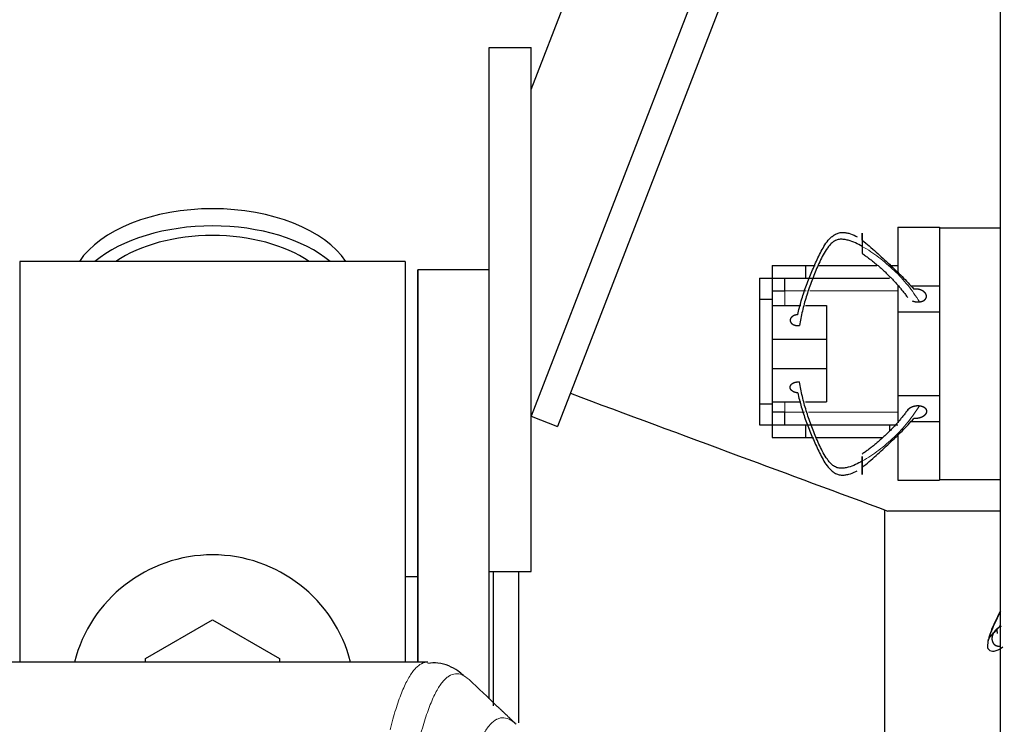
# Model space of a CAD drawing. Header units: inches. Extents: x 0 to 20790, y -12 to 14700.
# Tile 81 of 132: x 6786 to 7021, y 12267 to 12435. Entities that reach past the tile are written whole.
import ezdxf

# ---------------------------------------------------------------- set-up
doc = ezdxf.new("R2010")
doc.units = ezdxf.units.IN
doc.layers.add('1', color=7, linetype='Continuous', true_color=0xffffff)
doc.layers.add('254', color=7, linetype='Continuous', true_color=0xffffff)
doc.styles.add('latin_extended', font='simplex.shx')
doc.dimstyles.get("Standard").update_dxf_attribs({"dimtxt": 0.18, "dimasz": 0.18, "dimexe": 0.18, "dimexo": 0.0625, "dimgap": 0.09, "dimtad": 0, "dimtih": 1, "dimtoh": 1, "dimdec": 4, "dimzin": 0, "dimdsep": 46, "dimtxsty": 'Standard', "dimcen": 0.09, "dimadec": 0, "dimazin": 0, "dimtfac": 1, "dimtdec": 4, "dimtofl": 0, "dimtmove": 0, "dimatfit": 3, "dimfxl": 1, "dimtolj": 1, "dimtzin": 0, "dimarcsym": 0})

# ---------------------------------------------------------------- blocks, each defined once
blk = doc.blocks.new('_U1')
at = {"layer": '254', "color": 3, "linetype": 'Continuous', "lineweight": 13, "transparency": 16777216}
for p, q in [((1623.11, 12324.55), (1623.11, 8470.57)), ((7857.62, 10337.89), (7857.62, 8470.57)), ((1745.61, 8505.57), (7735.12, 8505.57))]:
    blk.add_line(p, q, dxfattribs=at)
at = {"layer": '254', "color": 3, "transparency": 16777216}
for points in [[(1745.61, 8525.98), (1745.61, 8485.15), (1623.11, 8505.57)], [(7735.12, 8485.15), (7735.12, 8525.98), (7857.62, 8505.57)]]:
    blk.add_solid(points, dxfattribs=at)
at = {"layer": 'Defpoints', "color": 0, "transparency": 16777216}
for p in [(1623.11, 12359.55), (7857.62, 10372.89), (7857.62, 8505.57)]:
    blk.add_point(p, dxfattribs=at)
at = {"layer": '254', "color": 2, "lineweight": 13, "transparency": 16777216, "insert": (4524.53, 8689.32), "char_height": 122.5, "attachment_point": 1, "style": 'latin_extended'}
blk.add_mtext('\\A1;6235', dxfattribs=at)

msp = doc.modelspace()

# ---------------------------------------------------------------- linework, layer by layer
at = {"layer": '1', "color": 2, "linetype": 'Continuous', "lineweight": 25}
for p, q in [((7019.619, 11883.191), (7019.619, 12683.191)), ((6907.62, 12418.693), (7000.488, 12658.689)), ((7019.619, 12630.185), (6907.619, 12340.748)), ((7019.619, 12611.388), (6913.946, 12338.3)), ((6897.619, 12428.691), (6907.619, 12428.691)), ((6897.619, 12303.691), (6897.619, 12428.691)), ((6907.619, 12303.691), (6907.619, 12428.691)), ((6995.119, 12385.891), (6995.119, 12374.978)), ((6995.119, 12385.891), (7005.119, 12385.891)), ((7005.119, 12385.891), (7005.119, 12385.691)), ((7005.119, 12385.691), (7019.619, 12385.691)), ((7005.119, 12385.691), (7005.119, 12370.718)), ((6877.619, 12377.691), (6785.619, 12377.691)), ((6785.619, 12377.691), (6785.619, 12282.091)), ((6877.619, 12377.691), (6877.619, 12282.091)), ((6965.121, 12376.691), (6973.119, 12376.691)), ((6965.121, 12376.691), (6965.121, 12373.689)), ((6973.119, 12376.691), (6975.374, 12376.691)), ((6973.119, 12376.691), (6973.119, 12373.691)), ((6976.137, 12376.691), (6990.163, 12376.691)), ((6993.119, 12376.691), (6995.119, 12376.691)), ((6897.619, 12375.691), (6880.619, 12375.691)), ((6897.619, 12375.691), (6880.619, 12375.691)), ((6880.619, 12282.093), (6880.619, 12375.691)), ((6880.619, 12375.691), (6880.619, 12282.083)), ((6962.119, 12373.689), (6962.119, 12368.689)), ((6962.119, 12373.689), (6965.169, 12373.689)), ((6965.169, 12373.689), (6965.169, 12368.689)), ((6968.119, 12373.691), (6968.119, 12370.691)), ((6973.119, 12373.691), (6993.119, 12373.691)), ((6995.119, 12371.891), (6995.119, 12365.691)), ((6998.155, 12371.891), (7005.119, 12371.891)), ((6965.169, 12370.691), (6968.169, 12370.691)), ((7005.119, 12370.718), (7005.119, 12365.691)), ((6962.119, 12368.689), (6962.119, 12343.693)), ((6962.119, 12368.689), (6965.169, 12368.689)), ((6965.169, 12368.689), (6965.169, 12343.693)), ((6965.169, 12367.161), (6972.02, 12367.161)), ((6973.114, 12367.161), (6978.119, 12367.161)), ((6978.119, 12367.161), (6978.119, 12359.161)), ((6995.119, 12365.691), (6995.119, 12345.691)), ((6995.119, 12365.691), (7005.119, 12365.691)), ((7005.119, 12365.691), (7005.119, 12345.691)), ((6965.169, 12359.161), (6978.119, 12359.161)), ((6978.119, 12359.161), (6978.119, 12352.161)), ((6965.169, 12352.161), (6978.119, 12352.161)), ((6978.119, 12352.161), (6978.119, 12344.161)), ((6962.119, 12343.693), (6962.119, 12338.693)), ((6962.119, 12343.693), (6965.169, 12343.693)), ((6965.169, 12344.161), (6972.02, 12344.161)), ((6965.169, 12343.693), (6965.169, 12338.693)), ((6973.114, 12344.161), (6978.119, 12344.161)), ((6995.119, 12345.691), (7005.119, 12345.691)), ((6995.119, 12345.691), (6995.119, 12339.491)), ((7005.119, 12345.691), (7005.119, 12340.663)), ((6968.169, 12341.691), (6965.169, 12341.691)), ((6968.119, 12341.691), (6968.119, 12338.691)), ((6907.619, 12340.748), (6913.946, 12338.3)), ((6998.212, 12339.491), (7005.119, 12339.491)), ((7005.119, 12340.663), (7005.119, 12325.691)), ((6962.119, 12338.693), (6965.169, 12338.693)), ((6965.121, 12338.693), (6965.121, 12335.691)), ((6973.119, 12338.691), (6993.119, 12338.691)), ((6973.119, 12338.691), (6973.119, 12335.691)), ((6993.119, 12338.691), (6995.119, 12338.691)), ((6993.119, 12338.691), (6993.119, 12337.243)), ((6965.121, 12335.691), (6973.119, 12335.691)), ((6973.119, 12335.691), (6975.001, 12335.691)), ((6975.657, 12335.691), (6991.451, 12335.691)), ((6995.119, 12336.345), (6995.119, 12325.491)), ((6995.119, 12325.491), (7005.119, 12325.491)), ((7005.119, 12325.691), (7005.119, 12325.491)), ((7005.119, 12325.691), (7019.619, 12325.691)), ((6992.009, 12229.06), (6992.009, 12318.322)), ((7019.62, 12318.141), (6992.718, 12318.141)), ((6897.619, 12273.35), (6897.619, 12303.692)), ((6897.619, 12303.691), (6907.619, 12303.691)), ((6898.619, 12303.683), (6898.619, 12271.678)), ((6904.619, 12303.688), (6904.619, 12267.577)), ((6880.59, 12302.453), (6877.594, 12302.453)), ((6815.619, 12282.928), (6831.619, 12292.166)), ((6831.619, 12292.166), (6847.619, 12282.928)), ((6815.619, 12282.085), (6815.619, 12282.928)), ((6847.619, 12282.928), (6847.619, 12282.085)), ((6882.973, 12282.086), (6620.265, 12282.086))]:
    msp.add_line(p, q, dxfattribs=at)
at = {"layer": '1', "color": 110, "linetype": 'Continuous', "lineweight": 13}
for p, q in [((6968.169, 12370.691), (6968.169, 12367.161)), ((6968.169, 12370.691), (6973.265, 12370.691)), ((6974.174, 12370.691), (6995.122, 12370.691)), ((6968.169, 12344.162), (6968.169, 12341.691)), ((6972.89, 12341.691), (6968.169, 12341.691)), ((6995.122, 12341.691), (6973.858, 12341.691))]:
    msp.add_line(p, q, dxfattribs=at)
at = {"layer": '1', "color": 2, "linetype": 'Continuous', "lineweight": 25}
msp.add_arc((6831.619, 12273.691), 34, 14.29875, 165.70125, dxfattribs=at)
for centre, major_axis, start_param, end_param in [((6831.619, 12370.76), (34, 0), 0.3633693, 2.7782723), ((6831.619, 12366.664), (34, 0), 0.6009523, 2.5406894), ((6831.619, 12366.664), (-30, 0), 4.712389, 5.5877152), ((6831.619, 12366.664), (-30, 0), 3.8370627, 4.712389)]:
    msp.add_ellipse(centre, major_axis=major_axis, ratio=0.5735764, start_param=start_param, end_param=end_param, dxfattribs=at)
for points, degree, knots in [([(6971.26, 12364.999), (6971.505, 12366.11), (6972.073, 12368.335), (6973.151, 12371.645), (6974.225, 12374.367), (6975.147, 12376.527), (6975.873, 12378.132), (6976.639, 12379.723), (6977.488, 12381.283), (6978.322, 12382.517), (6979.035, 12383.284), (6979.488, 12383.682), (6979.857, 12383.954), (6980.262, 12384.194), (6980.851, 12384.449), (6981.64, 12384.633), (6982.553, 12384.596), (6983.723, 12384.363), (6984.666, 12383.97), (6985.294, 12383.624), (6985.395, 12383.567)], 3, [0, 0, 0, 0, 0.1316396, 0.2632791, 0.3949187, 0.4607385, 0.5265583, 0.5923781, 0.6581979, 0.7240176, 0.7569275, 0.7733825, 0.7898374, 0.8062924, 0.8227473, 0.8556572, 0.8885671, 0.921477, 0.9872968, 1, 1, 1, 1]), ([(6986.619, 12382.772), (6986.619, 12382.947), (6986.619, 12383.258), (6986.619, 12383.542), (6986.619, 12383.792), (6986.619, 12384.015), (6986.619, 12384.186), (6986.619, 12384.263), (6986.619, 12384.325), (6986.619, 12384.371), (6986.619, 12384.42), (6986.619, 12384.435), (6986.619, 12384.428), (6986.619, 12384.399), (6986.619, 12384.313), (6986.619, 12384.229), (6986.619, 12384.134), (6986.619, 12384.018), (6986.619, 12383.816), (6986.619, 12383.618), (6986.619, 12383.455), (6986.619, 12383.282), (6986.619, 12383.045), (6986.619, 12382.742), (6986.619, 12382.373), (6986.619, 12382.008), (6986.619, 12381.661), (6986.619, 12381.387), (6986.619, 12381.254)], 5, [0, 0, 0, 0, 0, 0, 0.1360851, 0.25, 0.25, 0.25, 0.2708653, 0.3748173, 0.375, 0.375, 0.375, 0.4789488, 0.5, 0.5, 0.5, 0.5828898, 0.625, 0.625, 0.625, 0.6871801, 0.75, 0.75, 0.75, 0.7916704, 0.8957455, 1, 1, 1, 1, 1, 1]), ([(6986.619, 12381.254), (6986.114, 12381.562), (6985.068, 12382.149), (6983.607, 12382.7), (6982.373, 12382.951), (6981.416, 12383.025), (6980.61, 12382.851), (6980.017, 12382.572), (6979.616, 12382.286), (6979.254, 12381.956), (6978.812, 12381.479), (6978.119, 12380.598), (6977.306, 12379.266), (6976.484, 12377.632), (6975.751, 12375.975), (6975.066, 12374.31), (6974.21, 12372.078), (6973.239, 12369.263), (6972.311, 12365.841), (6971.859, 12363.536), (6971.679, 12362.379)], 3, [0, 0, 0, 0, 0.0625, 0.125, 0.15625, 0.1875, 0.21875, 0.234375, 0.25, 0.265625, 0.28125, 0.3125, 0.375, 0.4375, 0.5, 0.5625, 0.625, 0.75, 0.875, 1, 1, 1, 1]), ([(6986.619, 12382.772), (6987.192, 12382.328), (6988.322, 12381.384), (6989.961, 12379.92), (6991.561, 12378.459), (6993.126, 12377.01), (6994.654, 12375.568), (6996.656, 12373.612), (6998.057, 12372.104), (6998.942, 12371.089)], 3, [0, 0, 0, 0, 0.125, 0.25, 0.375, 0.5, 0.625, 0.75, 1, 1, 1, 1]), ([(6986.619, 12381.254), (6986.619, 12381.075), (6986.619, 12380.771), (6986.619, 12380.494), (6986.619, 12380.251), (6986.619, 12380.003), (6986.619, 12379.842), (6986.619, 12379.767), (6986.619, 12379.707), (6986.619, 12379.65), (6986.619, 12379.62), (6986.619, 12379.61), (6986.619, 12379.604), (6986.619, 12379.602), (6986.619, 12379.602)], 5, [0, 0, 0, 0, 0, 0, 0.3257423, 0.5799501, 0.5799501, 0.5799501, 0.7102971, 0.8699251, 0.8699251, 0.8699251, 0.9515546, 1, 1, 1, 1, 1, 1]), ([(7000.3, 12368.047), (7000.443, 12368.062), (7000.729, 12368.111), (7001.061, 12368.212), (7001.359, 12368.359), (7001.594, 12368.548), (7001.753, 12368.725), (7001.858, 12368.877), (7001.915, 12368.999), (7001.953, 12369.126), (7001.976, 12369.3), (7001.976, 12369.496), (7001.956, 12369.627), (7001.917, 12369.756), (7001.851, 12369.901), (7001.733, 12370.098), (7001.646, 12370.211), (7001.544, 12370.316), (7001.43, 12370.415), (7001.227, 12370.568), (7001.096, 12370.654), (7000.957, 12370.732), (7000.809, 12370.802), (7000.516, 12370.918), (7000.169, 12371.03), (6999.828, 12371.098), (6999.478, 12371.126), (6999.13, 12371.111), (6998.942, 12371.089)], 5, [0, 0, 0, 0, 0, 0, 0.1042545, 0.2083296, 0.25, 0.25, 0.25, 0.3128199, 0.375, 0.375, 0.375, 0.4171102, 0.5, 0.5, 0.5, 0.5210512, 0.625, 0.625, 0.625, 0.6251827, 0.7291347, 0.75, 0.75, 0.75, 0.8639149, 1, 1, 1, 1, 1, 1]), ([(6998.616, 12368.273), (6998.751, 12368.22), (6999.071, 12368.115), (6999.41, 12368.045), (6999.759, 12368.015), (7000.107, 12368.026), (7000.3, 12368.047)], 5, [0, 0, 0, 0, 0, 0, 0.438327, 1, 1, 1, 1, 1, 1]), ([(6971.26, 12364.999), (6971.087, 12364.984), (6970.776, 12364.934), (6970.481, 12364.845), (6970.217, 12364.722), (6969.976, 12364.56), (6969.788, 12364.403), (6969.631, 12364.242), (6969.507, 12364.048), (6969.439, 12363.843), (6969.43, 12363.652), (6969.45, 12363.481), (6969.492, 12363.31), (6969.59, 12363.11), (6969.746, 12362.925), (6969.953, 12362.765), (6970.152, 12362.65), (6970.365, 12362.548), (6970.645, 12362.446), (6970.956, 12362.382), (6971.279, 12362.358), (6971.546, 12362.367), (6971.679, 12362.379)], 5, [0, 0, 0, 0, 0, 0, 0.1360851, 0.25, 0.25, 0.25, 0.2708653, 0.3748173, 0.4789488, 0.5, 0.5, 0.5, 0.5828898, 0.6871801, 0.75, 0.75, 0.75, 0.7916704, 0.8957455, 1, 1, 1, 1, 1, 1]), ([(6986.619, 12330.069), (6986.114, 12329.76), (6985.068, 12329.174), (6983.607, 12328.622), (6982.373, 12328.371), (6981.416, 12328.298), (6980.61, 12328.472), (6980.017, 12328.75), (6979.616, 12329.036), (6979.254, 12329.367), (6978.812, 12329.843), (6978.119, 12330.725), (6977.306, 12332.057), (6976.484, 12333.691), (6975.751, 12335.347), (6975.066, 12337.013), (6974.21, 12339.245), (6973.239, 12342.059), (6972.311, 12345.482), (6971.859, 12347.787), (6971.679, 12348.944)], 3, [0, 0, 0, 0, 0.0625, 0.125, 0.15625, 0.1875, 0.21875, 0.234375, 0.25, 0.265625, 0.28125, 0.3125, 0.375, 0.4375, 0.5, 0.5625, 0.625, 0.75, 0.875, 1, 1, 1, 1]), ([(6917.013, 12346.225), (6930.382, 12341.265), (6943.75, 12336.306), (6968.985, 12326.945), (6980.85, 12322.543), (6992.716, 12318.141)], 3, [0, 0, 0, 0, 0.5297878, 0.5297878, 1, 1, 1, 1]), ([(6971.26, 12346.324), (6971.505, 12345.213), (6972.073, 12342.988), (6973.151, 12339.678), (6974.225, 12336.956), (6975.147, 12334.796), (6975.873, 12333.19), (6976.639, 12331.599), (6977.488, 12330.04), (6978.322, 12328.805), (6979.035, 12328.038), (6979.488, 12327.64), (6979.857, 12327.368), (6980.262, 12327.129), (6980.851, 12326.874), (6981.64, 12326.69), (6982.553, 12326.727), (6983.723, 12326.96), (6984.666, 12327.353), (6985.294, 12327.699), (6985.395, 12327.756)], 3, [0, 0, 0, 0, 0.1316396, 0.2632791, 0.3949187, 0.4607385, 0.5265583, 0.5923781, 0.6581979, 0.7240176, 0.7569275, 0.7733825, 0.7898374, 0.8062924, 0.8227473, 0.8556572, 0.8885671, 0.921477, 0.9872968, 1, 1, 1, 1]), ([(6997.467, 12342.204), (6997.494, 12342.245), (6997.577, 12342.354), (6997.702, 12342.487), (6997.841, 12342.611), (6997.995, 12342.727), (6998.159, 12342.832), (6998.335, 12342.928), (6998.52, 12343.014), (6998.713, 12343.089), (6998.913, 12343.153), (6999.119, 12343.206), (6999.33, 12343.247), (6999.544, 12343.276), (6999.76, 12343.292), (7000.087, 12343.298), (7000.3, 12343.276)], 2, [0, 0, 0, 0.0358038, 0.1000836, 0.1643633, 0.2286431, 0.2929228, 0.3572025, 0.4214823, 0.485762, 0.5500418, 0.6143215, 0.6786013, 0.742881, 0.8071608, 0.8714405, 1, 1, 1]), ([(7000.3, 12343.276), (7000.354, 12343.27), (7000.461, 12343.254), (7000.621, 12343.225), (7000.829, 12343.17), (7001.029, 12343.1), (7001.217, 12343.015), (7001.39, 12342.917), (7001.546, 12342.805), (7001.681, 12342.68), (7001.759, 12342.584), (7001.809, 12342.513), (7001.851, 12342.439), (7001.888, 12342.364), (7001.918, 12342.286), (7001.942, 12342.207), (7001.969, 12342.081), (7001.978, 12341.917), (7001.961, 12341.754), (7001.921, 12341.592), (7001.858, 12341.435), (7001.773, 12341.286), (7001.668, 12341.144), (7001.545, 12341.011), (7001.405, 12340.886), (7001.252, 12340.771), (7001.087, 12340.666), (7000.912, 12340.57), (7000.727, 12340.485), (7000.533, 12340.411), (7000.332, 12340.347), (7000.126, 12340.295), (6999.915, 12340.255), (6999.7, 12340.227), (6999.484, 12340.212), (6999.155, 12340.208), (6998.942, 12340.233)], 2, [0, 0, 0, 0.015625, 0.03125, 0.0625, 0.09375, 0.125, 0.15625, 0.1875, 0.21875, 0.25, 0.2633929, 0.28125, 0.2946429, 0.3125, 0.3258929, 0.34375, 0.375, 0.40625, 0.4375, 0.46875, 0.5, 0.53125, 0.5625, 0.59375, 0.625, 0.65625, 0.6875, 0.71875, 0.75, 0.78125, 0.8125, 0.84375, 0.875, 0.90625, 0.9375, 1, 1, 1]), ([(6986.619, 12328.551), (6987.192, 12328.994), (6988.322, 12329.939), (6989.961, 12331.403), (6991.561, 12332.864), (6993.126, 12334.312), (6994.654, 12335.755), (6996.656, 12337.71), (6998.057, 12339.218), (6998.942, 12340.233)], 3, [0, 0, 0, 0, 0.125, 0.25, 0.375, 0.5, 0.625, 0.75, 1, 1, 1, 1]), ([(6986.619, 12331.152), (6986.619, 12331.041), (6986.619, 12330.884), (6986.619, 12330.715), (6986.619, 12330.538), (6986.619, 12330.247), (6986.619, 12330.024), (6986.619, 12329.84), (6986.619, 12329.657), (6986.619, 12329.397), (6986.619, 12329.15), (6986.619, 12328.976), (6986.619, 12328.806), (6986.619, 12328.641), (6986.619, 12328.551)], 5, [0, 0, 0, 0, 0, 0, 0.2604841, 0.3333333, 0.3333333, 0.3333333, 0.5379276, 0.6666667, 0.6666667, 0.6666667, 0.8142872, 1, 1, 1, 1, 1, 1]), ([(6986.619, 12330.069), (6986.619, 12330.248), (6986.619, 12330.49), (6986.619, 12330.716), (6986.619, 12330.92), (6986.619, 12331.101), (6986.619, 12331.152)], 5, [0, 0, 0, 0, 0, 0, 0.703375, 1, 1, 1, 1, 1, 1]), ([(6986.619, 12328.551), (6986.619, 12328.375), (6986.619, 12328.065), (6986.619, 12327.781), (6986.619, 12327.531), (6986.619, 12327.307), (6986.619, 12327.136), (6986.619, 12326.996), (6986.619, 12326.896), (6986.619, 12326.87), (6986.619, 12326.923), (6986.619, 12327.01), (6986.619, 12327.129), (6986.619, 12327.342), (6986.619, 12327.639), (6986.619, 12327.98), (6986.619, 12328.278), (6986.619, 12328.581), (6986.619, 12328.95), (6986.619, 12329.315), (6986.619, 12329.662), (6986.619, 12329.936), (6986.619, 12330.069)], 5, [0, 0, 0, 0, 0, 0, 0.1360851, 0.25, 0.25, 0.25, 0.2708653, 0.3748173, 0.4789488, 0.5, 0.5, 0.5, 0.5828898, 0.6871801, 0.75, 0.75, 0.75, 0.7916704, 0.8957455, 1, 1, 1, 1, 1, 1]), ([(7019.619, 12294.358), (7019.618, 12294.355), (7019.343, 12293.798), (7018.799, 12292.691), (7018.019, 12291.057), (7017.445, 12289.725), (7017.148, 12288.843), (7017.015, 12288.367), (7016.932, 12288.036), (7016.864, 12287.75), (7016.784, 12287.472), (7016.717, 12287.298), (7016.706, 12287.371), (7016.828, 12287.622), (7017.228, 12288.174), (7017.719, 12288.76), (7017.982, 12289.069)], 3, [0, 0, 0, 0, 0.0006558, 0.1255738, 0.2504919, 0.3754099, 0.4378689, 0.4690984, 0.5003279, 0.5315574, 0.5627869, 0.6252459, 0.6877049, 0.750164, 0.875082, 1, 1, 1, 1]), ([(7019.546, 12294.057), (7018.886, 12292.715), (7017.893, 12290.631), (7016.815, 12287.991), (7016.498, 12286.36), (7016.531, 12285.445), (7016.882, 12284.961), (7017.408, 12284.709), (7018.18, 12284.703), (7019.158, 12285.041), (7019.811, 12285.458), (7020.156, 12285.739)], 3, [0, 0, 0, 0, 0.2695071, 0.4249709, 0.5650774, 0.6541212, 0.7057384, 0.7644962, 0.8319914, 0.9090979, 1, 1, 1, 1]), ([(7017.982, 12289.069), (7018.358, 12289.445), (7018.896, 12290.001), (7019.446, 12290.594), (7019.582, 12290.743)], 3, [0, 0, 0, 0, 0.7528703, 1, 1, 1, 1]), ([(7019.77, 12290.588), (7019.741, 12290.578), (7019.635, 12290.54), (7019.531, 12290.496), (7019.429, 12290.448), (7019.188, 12290.319), (7018.813, 12290.071), (7018.535, 12289.828), (7018.29, 12289.552), (7018.084, 12289.248), (7017.982, 12289.069)], 5, [0, 0, 0, 0, 0, 0, 0.0631948, 0.2351085, 0.2351085, 0.2351085, 0.5703811, 1, 1, 1, 1, 1, 1]), ([(7017.982, 12289.069), (7017.906, 12288.936), (7017.771, 12288.662), (7017.647, 12288.315), (7017.58, 12287.95), (7017.585, 12287.581), (7017.629, 12287.278), (7017.687, 12287.04), (7017.751, 12286.868), (7017.838, 12286.705), (7017.982, 12286.506), (7018.168, 12286.305), (7018.311, 12286.188), (7018.47, 12286.093), (7018.668, 12286.01), (7018.952, 12285.926), (7019.126, 12285.897), (7019.302, 12285.889), (7019.477, 12285.9), (7019.62, 12285.921)], 5, [0, 0, 0, 0, 0, 0, 0.1683052, 0.3363206, 0.403592, 0.403592, 0.403592, 0.5050064, 0.605388, 0.605388, 0.605388, 0.6733694, 0.8071839, 0.8071839, 0.8071839, 0.8411683, 1, 1, 1, 1, 1, 1]), ([(6891.521, 12278.878), (6891.121, 12279.283), (6889.559, 12280.528), (6886.509, 12282.022), (6883.838, 12281.899), (6883.012, 12281.795)], 3, [0, 0, 0, 0, 0.2214676, 0.7719123, 1, 1, 1, 1])]:
    msp.add_open_spline(points, degree=degree, knots=knots, dxfattribs=at)
at = {"layer": '1', "color": 110, "linetype": 'Continuous', "lineweight": 13}
for points, knots in [([(7000.3, 12368.047), (6999.448, 12369.428), (6998.054, 12371.404), (6995.973, 12373.839), (6994.276, 12375.565), (6992.484, 12377.169), (6990.62, 12378.658), (6988.703, 12380.041), (6987.349, 12380.878), (6986.619, 12381.254)], [0, 0, 0, 0, 0.25, 0.375, 0.5, 0.625, 0.75, 0.875, 1, 1, 1, 1]), ([(7000.3, 12343.276), (6999.448, 12341.895), (6998.054, 12339.919), (6995.973, 12337.484), (6994.276, 12335.757), (6992.484, 12334.153), (6990.62, 12332.665), (6988.703, 12331.282), (6987.349, 12330.445), (6986.619, 12330.069)], [0, 0, 0, 0, 0.25, 0.375, 0.5, 0.625, 0.75, 0.875, 1, 1, 1, 1]), ([(6873.986, 12265.964), (6874.424, 12267.703), (6875.314, 12270.9), (6876.235, 12273.534), (6876.937, 12275.299), (6877.173, 12275.853), (6877.649, 12276.889), (6877.888, 12277.372), (6878.614, 12278.715), (6879.105, 12279.469), (6879.729, 12280.237), (6879.854, 12280.381), (6880.105, 12280.653), (6880.483, 12281.034), (6880.866, 12281.335), (6881.636, 12281.832), (6882.249, 12282.056), (6882.873, 12282.086), (6882.966, 12282.086)], [0, 0, 0, 0, 0.1619138, 0.3238276, 0.3238276, 0.4047846, 0.4047846, 0.4857415, 0.4857415, 0.6476553, 0.6476553, 0.6881337, 0.6881337, 0.7286122, 0.8095691, 0.8095691, 0.9714829, 1, 1, 1, 1]), ([(6892.828, 12277.939), (6892.27, 12278.452), (6891.168, 12279.195), (6889.558, 12279.466), (6888.514, 12279.084), (6887.742, 12278.587), (6887.359, 12278.285), (6886.981, 12277.904), (6886.729, 12277.633), (6886.604, 12277.488), (6885.979, 12276.721), (6885.487, 12275.967), (6884.761, 12274.624), (6884.521, 12274.142), (6884.045, 12273.106), (6883.808, 12272.553), (6883.105, 12270.789), (6882.183, 12268.157), (6881.292, 12264.963), (6880.854, 12263.226)], [0, 0, 0, 0, 0.125, 0.25, 0.375, 0.375, 0.4375, 0.46875, 0.46875, 0.5, 0.5, 0.625, 0.625, 0.6875, 0.6875, 0.75, 0.75, 0.875, 1, 1, 1, 1]), ([(6891.85, 12252.511), (6891.906, 12252.734), (6891.962, 12252.954), (6892.074, 12253.39), (6892.243, 12254.038), (6892.638, 12255.501), (6892.982, 12256.672), (6893.675, 12258.907), (6894.615, 12261.594), (6896.074, 12264.751), (6897.078, 12266.274), (6897.652, 12266.966), (6897.716, 12267.041), (6897.844, 12267.185), (6898.036, 12267.396), (6898.488, 12267.838), (6898.879, 12268.136), (6899.208, 12268.338), (6899.274, 12268.376), (6899.406, 12268.448), (6899.604, 12268.549), (6900.069, 12268.736), (6900.472, 12268.814), (6901.283, 12268.861), (6902.381, 12268.631), (6903.508, 12267.816), (6904.08, 12267.262)], [0, 0, 0, 0, 0.015625, 0.015625, 0.03125, 0.0625, 0.125, 0.125, 0.25, 0.375, 0.5, 0.5, 0.515625, 0.515625, 0.53125, 0.5625, 0.625, 0.625, 0.640625, 0.640625, 0.65625, 0.6875, 0.75, 0.75, 0.875, 1, 1, 1, 1])]:
    msp.add_open_spline(points, degree=3, knots=knots, dxfattribs=at)
at = {"layer": '1', "color": 2, "linetype": 'Continuous', "lineweight": 25}
for points, degree in [([(6986.619, 12379.603), (6992.944, 12375.218), (6997.513, 12369.054)], 2), ([(6965.169, 12373.691), (6973.119, 12373.691)], 1), ([(6971.26, 12346.323), (6970.866, 12346.357), (6970.154, 12346.622), (6969.651, 12347.029), (6969.409, 12347.536), (6969.48, 12348.05), (6969.866, 12348.522), (6970.485, 12348.842), (6971.281, 12348.98), (6971.679, 12348.944)], 2), ([(6997.513, 12342.268), (6992.944, 12336.105), (6986.619, 12331.72)], 2), ([(6965.169, 12338.691), (6973.119, 12338.691)], 1), ([(7018.719, 12289.968), (7018.777, 12289.647), (7018.827, 12289.336), (7018.845, 12288.919)], 3), ([(6899.57, 12271.543), (6897.323, 12273.675), (6895.076, 12275.807), (6892.828, 12277.939)], 3), ([(6904.078, 12267.265), (6899.57, 12271.543)], 1)]:
    msp.add_open_spline(points, degree=degree, dxfattribs=at)

# ---------------------------------------------------------------- dimensions: what is measured, and where the dimension line sits
at = {"layer": '254', "color": 2, "linetype": 'Continuous', "lineweight": 13}
dim = msp.add_linear_dim(base=(7857.619, 8505.565), p1=(1623.113, 12359.55), p2=(7857.619, 10372.893), dimstyle='Standard', override={"dimscale": 35, "dimtxt": 3.5, "dimasz": 3.5, "dimexe": 1, "dimexo": 1, "dimgap": 1.75, "dimtad": 1, "dimtih": 1, "dimtoh": 0, "dimdec": 0, "dimlfac": 1, "dimzin": 8, "dimdsep": 46, "dimlunit": 2, "dimtxsty": 'latin_extended', "dimsah": 1, "dimse1": 0, "dimse2": 0, "dimsd1": 0, "dimsd2": 0, "dimclrd": 3, "dimclre": 3, "dimclrt": 2, "dimtol": 0, "dimtm": -0.1, "dimtfac": 0.714286, "dimtdec": 3, "dimtofl": 1, "dimtmove": 0, "dimtzin": 8, "dimlwd": 13, "dimlwe": 13}, dxfattribs=at)
dim.commit()
dim.dimension.update_dxf_attribs({"geometry": '_U1', "text_midpoint": (4740.366, 8505.565), "dimtype": 160})

doc.saveas('drawing.dxf')
